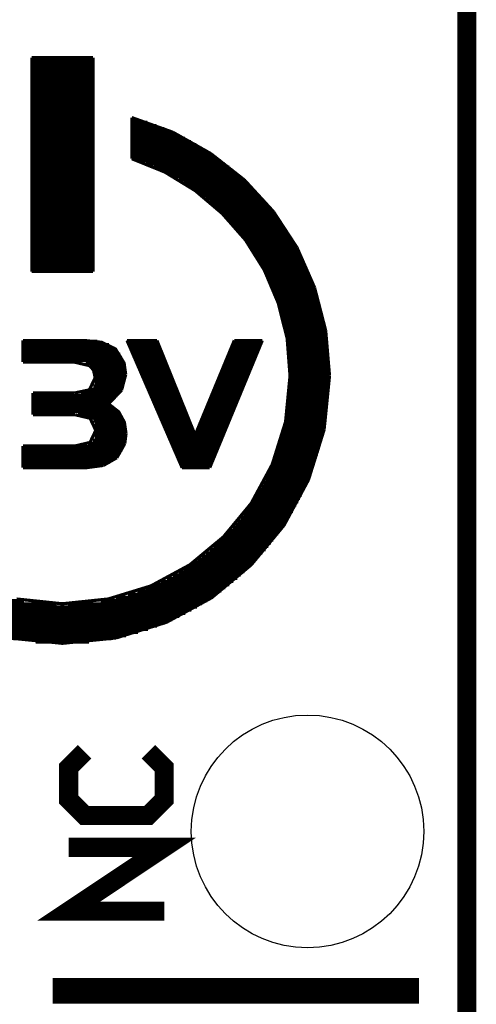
# Model space of a CAD drawing. Extents: x -1.3 to 24.2, y -3.9 to 53.4.
# Tile 29 of 42: x 20.6 to 24.2, y 16.4 to 24.2. Entities that reach past the tile are written whole.
import ezdxf

# ---------------------------------------------------------------- set-up
doc = ezdxf.new("R2010")
doc.units = 0
doc.layers.get('0').update_dxf_attribs({"linetype": 'CONTINUOUS'})
for name, color, linetype in [('NFC_4_CLICK_V100_GKO', 9, 'CONTINUOUS'), ('NFC_4_CLICK_V100_GTO', 11, 'CONTINUOUS'), ('NFC_4_CLICK_V100_GTS', 8, 'CONTINUOUS')]:
    doc.layers.add(name, color=color, linetype=linetype)

# ---------------------------------------------------------------- blocks, each defined once
blk = doc.blocks.new('ROUND_23')
blk.add_circle((0, 0), 0.9271)

msp = doc.modelspace()

# ---------------------------------------------------------------- linework, layer by layer
at = {"layer": 'NFC_4_CLICK_V100_GKO', "const_width": 0.1524}
msp.add_lwpolyline([(24.13, -1.27), (24.13, 53.34)], dxfattribs=at)
at = {"layer": 'NFC_4_CLICK_V100_GTO'}
for points, const_width in [([(20.66036, 22.24024), (20.66036, 23.94458)], 0.0254), ([(20.66036, 23.94458), (21.14804, 23.94458)], 0.0254), ([(20.66036, 23.93442), (21.14804, 23.93442)], 0.0254), ([(21.14804, 22.24024), (21.14804, 23.94458)], 0.0254), ([(20.66036, 23.90902), (21.14804, 23.90902)], 0.0254), ([(20.66036, 23.88362), (21.14804, 23.88362)], 0.0254), ([(20.66036, 23.85822), (21.14804, 23.85822)], 0.0254), ([(20.66036, 23.83282), (21.14804, 23.83282)], 0.0254), ([(20.66036, 23.80742), (21.14804, 23.80742)], 0.0254), ([(20.66036, 23.78202), (21.14804, 23.78202)], 0.0254), ([(20.66036, 23.75662), (21.14804, 23.75662)], 0.0254), ([(20.66036, 23.73122), (21.14804, 23.73122)], 0.0254), ([(20.66036, 23.70582), (21.14804, 23.70582)], 0.0254), ([(20.66036, 23.68042), (21.14804, 23.68042)], 0.0254), ([(20.66036, 23.65502), (21.14804, 23.65502)], 0.0254), ([(20.66036, 23.62962), (21.14804, 23.62962)], 0.0254), ([(20.66036, 23.60422), (21.14804, 23.60422)], 0.0254), ([(20.66036, 23.57882), (21.14804, 23.57882)], 0.0254), ([(20.66036, 23.55342), (21.14804, 23.55342)], 0.0254), ([(20.66036, 23.52802), (21.14804, 23.52802)], 0.0254), ([(20.66036, 23.50262), (21.14804, 23.50262)], 0.0254), ([(20.66036, 23.47722), (21.14804, 23.47722)], 0.0254), ([(20.66036, 23.45182), (21.14804, 23.45182)], 0.0254), ([(21.45792, 23.1394), (21.45792, 23.46706)], 0.0254), ([(21.45792, 23.46706), (21.78558, 23.35022)], 0.0254), ([(21.45792, 23.45436), (21.5011, 23.45436)], 0.0254), ([(20.66036, 23.42642), (21.14804, 23.42642)], 0.0254), ([(20.66036, 23.40102), (21.14804, 23.40102)], 0.0254), ([(20.66036, 23.37562), (21.14804, 23.37562)], 0.0254), ([(21.45792, 23.42896), (21.58238, 23.42896)], 0.0254), ([(21.45792, 23.40356), (21.6535, 23.40356)], 0.0254), ([(21.45792, 23.37816), (21.717, 23.37816)], 0.0254), ([(20.66036, 23.35022), (21.14804, 23.35022)], 0.0254), ([(20.66036, 23.32482), (21.14804, 23.32482)], 0.0254), ([(20.66036, 23.29942), (21.14804, 23.29942)], 0.0254), ([(21.45792, 23.35276), (21.77542, 23.35276)], 0.0254), ([(21.45792, 23.32736), (21.8313, 23.32736)], 0.0254), ([(21.45792, 23.30196), (21.8821, 23.30196)], 0.0254), ([(21.78558, 23.35022), (22.08784, 23.18004)], 0.0254), ([(20.66036, 23.27402), (21.14804, 23.27402)], 0.0254), ([(20.66036, 23.24862), (21.14804, 23.24862)], 0.0254), ([(20.66036, 23.22322), (21.14804, 23.22322)], 0.0254), ([(21.45792, 23.27656), (21.93036, 23.27656)], 0.0254), ([(21.45792, 23.25116), (21.97354, 23.25116)], 0.0254), ([(21.45792, 23.22576), (22.01672, 23.22576)], 0.0254), ([(20.66036, 23.19782), (21.14804, 23.19782)], 0.0254), ([(20.66036, 23.17242), (21.14804, 23.17242)], 0.0254), ([(20.66036, 23.14702), (21.14804, 23.14702)], 0.0254), ([(21.45792, 23.20036), (22.05736, 23.20036)], 0.0254), ([(21.45792, 23.17496), (22.09546, 23.17496)], 0.0254), ([(21.45792, 23.14956), (22.13356, 23.14956)], 0.0254), ([(21.45792, 23.1394), (21.72208, 23.03272), (21.96338, 22.8854), (22.17928, 22.70252), (22.3647, 22.4917), (22.51456, 22.25294), (22.62632, 21.98878), (22.69744, 21.70684), (22.7203, 21.40966)], 0.0254), ([(22.08784, 23.18004), (22.35708, 22.96922)], 0.0254), ([(20.66036, 23.12162), (21.14804, 23.12162)], 0.0254), ([(20.66036, 23.09622), (21.14804, 23.09622)], 0.0254), ([(20.66036, 23.07082), (21.14804, 23.07082)], 0.0254), ([(21.50364, 23.12416), (22.16658, 23.12416)], 0.0254), ([(21.57222, 23.09876), (22.20214, 23.09876)], 0.0254), ([(21.63318, 23.07336), (22.23516, 23.07336)], 0.0254), ([(20.66036, 23.04542), (21.14804, 23.04542)], 0.0254), ([(20.66036, 23.02002), (21.14804, 23.02002)], 0.0254), ([(20.66036, 22.99462), (21.14804, 22.99462)], 0.0254), ([(21.68906, 23.04796), (22.26564, 23.04796)], 0.0254), ([(21.73986, 23.02256), (22.29612, 23.02256)], 0.0254), ([(21.78558, 22.99716), (22.32406, 22.99716)], 0.0254), ([(21.8313, 22.97176), (22.352, 22.97176)], 0.0254), ([(20.66036, 22.96922), (21.14804, 22.96922)], 0.0254), ([(20.66036, 22.94382), (21.14804, 22.94382)], 0.0254), ([(20.66036, 22.91842), (21.14804, 22.91842)], 0.0254), ([(20.66036, 22.89302), (21.14804, 22.89302)], 0.0254), ([(21.87194, 22.94636), (22.37994, 22.94636)], 0.0254), ([(21.91004, 22.92096), (22.40534, 22.92096)], 0.0254), ([(21.94814, 22.89556), (22.43074, 22.89556)], 0.0254), ([(22.35708, 22.96922), (22.58822, 22.71776)], 0.0254), ([(20.66036, 22.86762), (21.14804, 22.86762)], 0.0254), ([(20.66036, 22.84222), (21.14804, 22.84222)], 0.0254), ([(20.66036, 22.81682), (21.14804, 22.81682)], 0.0254), ([(21.9837, 22.87016), (22.4536, 22.87016)], 0.0254), ([(22.01672, 22.84476), (22.479, 22.84476)], 0.0254), ([(22.04974, 22.81936), (22.50186, 22.81936)], 0.0254), ([(20.66036, 22.79142), (21.14804, 22.79142)], 0.0254), ([(20.66036, 22.76602), (21.14804, 22.76602)], 0.0254), ([(20.66036, 22.74062), (21.14804, 22.74062)], 0.0254), ([(22.08022, 22.79396), (22.52472, 22.79396)], 0.0254), ([(22.10816, 22.76856), (22.54504, 22.76856)], 0.0254), ([(22.1361, 22.74316), (22.56536, 22.74316)], 0.0254), ([(20.66036, 22.71522), (21.14804, 22.71522)], 0.0254), ([(20.66036, 22.68982), (21.14804, 22.68982)], 0.0254), ([(20.66036, 22.66442), (21.14804, 22.66442)], 0.0254), ([(22.16404, 22.71776), (22.58568, 22.71776)], 0.0254), ([(22.18944, 22.69236), (22.606, 22.69236)], 0.0254), ([(22.21484, 22.66696), (22.62378, 22.66696)], 0.0254), ([(22.58822, 22.71776), (22.77618, 22.43074)], 0.0254), ([(20.66036, 22.63902), (21.14804, 22.63902)], 0.0254), ([(20.66036, 22.61362), (21.14804, 22.61362)], 0.0254), ([(20.66036, 22.58822), (21.14804, 22.58822)], 0.0254), ([(22.2377, 22.64156), (22.64156, 22.64156)], 0.0254), ([(22.26056, 22.61616), (22.65934, 22.61616)], 0.0254), ([(22.28342, 22.59076), (22.67712, 22.59076)], 0.0254), ([(20.66036, 22.56282), (21.14804, 22.56282)], 0.0254), ([(20.66036, 22.53742), (21.14804, 22.53742)], 0.0254), ([(20.66036, 22.51202), (21.14804, 22.51202)], 0.0254), ([(22.30628, 22.56536), (22.6949, 22.56536)], 0.0254), ([(22.3266, 22.53996), (22.71014, 22.53996)], 0.0254), ([(22.34692, 22.51456), (22.72538, 22.51456)], 0.0254), ([(20.66036, 22.48662), (21.14804, 22.48662)], 0.0254), ([(20.66036, 22.46122), (21.14804, 22.46122)], 0.0254), ([(20.66036, 22.43582), (21.14804, 22.43582)], 0.0254), ([(22.3647, 22.48916), (22.74062, 22.48916)], 0.0254), ([(22.38248, 22.46376), (22.75586, 22.46376)], 0.0254), ([(22.40026, 22.43836), (22.7711, 22.43836)], 0.0254), ([(22.77618, 22.43074), (22.91588, 22.11324)], 0.0254), ([(20.66036, 22.41042), (21.14804, 22.41042)], 0.0254), ([(20.66036, 22.38502), (21.14804, 22.38502)], 0.0254), ([(20.66036, 22.35962), (21.14804, 22.35962)], 0.0254), ([(22.41804, 22.41296), (22.7838, 22.41296)], 0.0254), ([(22.43582, 22.38756), (22.79904, 22.38756)], 0.0254), ([(22.45106, 22.36216), (22.81174, 22.36216)], 0.0254), ([(20.66036, 22.33422), (21.14804, 22.33422)], 0.0254), ([(20.66036, 22.30882), (21.14804, 22.30882)], 0.0254), ([(20.66036, 22.28342), (21.14804, 22.28342)], 0.0254), ([(22.4663, 22.33676), (22.82444, 22.33676)], 0.0254), ([(22.48154, 22.31136), (22.8346, 22.31136)], 0.0254), ([(22.49678, 22.28596), (22.8473, 22.28596)], 0.0254), ([(20.66036, 22.25802), (21.14804, 22.25802)], 0.0254), ([(20.66036, 22.24024), (21.14804, 22.24024)], 0.0254), ([(22.50948, 22.26056), (22.85746, 22.26056)], 0.0254), ([(22.52218, 22.23516), (22.87016, 22.23516)], 0.0254), ([(22.53488, 22.20976), (22.88032, 22.20976)], 0.0254), ([(22.54758, 22.18436), (22.89048, 22.18436)], 0.0254), ([(22.56028, 22.15896), (22.90064, 22.15896)], 0.0254), ([(22.57044, 22.13356), (22.90826, 22.13356)], 0.0254), ([(22.5806, 22.10816), (22.91842, 22.10816)], 0.0254), ([(22.91588, 22.11324), (23.00478, 21.77034)], 0.0254), ([(22.5933, 22.08276), (22.92604, 22.08276)], 0.0254), ([(22.60092, 22.05736), (22.9362, 22.05736)], 0.0254), ([(22.61108, 22.03196), (22.94382, 22.03196)], 0.0254), ([(22.62124, 22.00656), (22.95144, 22.00656)], 0.0254), ([(22.62886, 21.98116), (22.95906, 21.98116)], 0.0254), ([(22.63648, 21.95576), (22.96414, 21.95576)], 0.0254), ([(22.6441, 21.93036), (22.97176, 21.93036)], 0.0254), ([(22.65172, 21.90496), (22.97684, 21.90496)], 0.0254), ([(22.65934, 21.87956), (22.98446, 21.87956)], 0.0254), ([(22.66696, 21.85416), (22.98954, 21.85416)], 0.0254), ([(22.67204, 21.82876), (22.99462, 21.82876)], 0.0254), ([(22.67712, 21.80336), (22.9997, 21.80336)], 0.0254), ([(22.68474, 21.77796), (23.00478, 21.77796)], 0.0254), ([(22.68982, 21.75256), (23.00732, 21.75256)], 0.0254), ([(22.69236, 21.72716), (23.0124, 21.72716)], 0.0254), ([(23.00478, 21.77034), (23.03526, 21.40966)], 0.0254), ([(20.58924, 21.51888), (20.58924, 21.6916)], 0.0254), ([(20.58924, 21.6916), (21.07438, 21.6916)], 0.0254), ([(20.58924, 21.68398), (21.1836, 21.68398)], 0.0254), ([(20.58924, 21.65858), (21.27504, 21.65858)], 0.0254), ([(21.07438, 21.6916), (21.21916, 21.67636), (21.32838, 21.62302), (21.39696, 21.51126), (21.40966, 21.41982)], 0.0254), ([(21.41982, 21.6916), (21.65858, 21.6916)], 0.0254), ([(21.41982, 21.6916), (21.85924, 20.67814)], 0.0254), ([(21.42744, 21.67382), (21.6662, 21.67382)], 0.0254), ([(21.4376, 21.64842), (21.67636, 21.64842)], 0.0254), ([(21.65858, 21.6916), (21.96338, 20.93722), (22.2758, 21.6916)], 0.0254), ([(22.08022, 20.67814), (22.49932, 21.6916)], 0.0254), ([(22.25802, 21.64842), (22.48154, 21.64842)], 0.0254), ([(22.26818, 21.67382), (22.49424, 21.67382)], 0.0254), ([(22.2758, 21.6916), (22.49932, 21.6916)], 0.0254), ([(22.69744, 21.70176), (23.01494, 21.70176)], 0.0254), ([(22.70252, 21.67636), (23.02002, 21.67636)], 0.0254), ([(22.70506, 21.65096), (23.02256, 21.65096)], 0.0254), ([(20.58924, 21.63318), (21.31822, 21.63318)], 0.0254), ([(20.58924, 21.60778), (21.34616, 21.60778)], 0.0254), ([(20.58924, 21.58238), (21.36648, 21.58238)], 0.0254), ([(21.44776, 21.62302), (21.68652, 21.62302)], 0.0254), ([(21.46046, 21.59762), (21.69668, 21.59762)], 0.0254), ([(21.47062, 21.57222), (21.70684, 21.57222)], 0.0254), ([(22.225, 21.57222), (22.45106, 21.57222)], 0.0254), ([(22.23516, 21.59762), (22.46122, 21.59762)], 0.0254), ([(22.24532, 21.62302), (22.47138, 21.62302)], 0.0254), ([(22.7076, 21.62556), (23.0251, 21.62556)], 0.0254), ([(22.71014, 21.60016), (23.02764, 21.60016)], 0.0254), ([(22.71268, 21.57476), (23.03018, 21.57476)], 0.0254), ([(20.58924, 21.55698), (21.37918, 21.55698)], 0.0254), ([(20.58924, 21.53158), (21.38934, 21.53158)], 0.0254), ([(20.58924, 21.51888), (21.00072, 21.51888)], 0.0254), ([(21.00072, 21.51888), (21.1201, 21.49094)], 0.0254), ([(21.08962, 21.50618), (21.39696, 21.50618)], 0.0254), ([(21.1201, 21.49094), (21.15312, 21.45538)], 0.0254), ([(21.13534, 21.48078), (21.40458, 21.48078)], 0.0254), ([(21.48078, 21.54682), (21.717, 21.54682)], 0.0254), ([(21.49348, 21.52142), (21.72716, 21.52142)], 0.0254), ([(21.50364, 21.49602), (21.73732, 21.49602)], 0.0254), ([(22.19452, 21.49602), (22.41804, 21.49602)], 0.0254), ([(22.20468, 21.52142), (22.43074, 21.52142)], 0.0254), ([(22.21484, 21.54682), (22.4409, 21.54682)], 0.0254), ([(22.71522, 21.54936), (23.03018, 21.54936)], 0.0254), ([(22.71776, 21.52396), (23.03272, 21.52396)], 0.0254), ([(22.71776, 21.49856), (23.03272, 21.49856)], 0.0254), ([(21.15312, 21.45538), (21.40712, 21.45538)], 0.0254), ([(21.15312, 21.45538), (21.16582, 21.39442)], 0.0254), ([(21.16328, 21.42998), (21.40966, 21.42998)], 0.0254), ([(21.16582, 21.40458), (21.40966, 21.40458)], 0.0254), ([(21.37664, 21.29536), (21.40966, 21.41982)], 0.0254), ([(21.5138, 21.47062), (21.74748, 21.47062)], 0.0254), ([(21.5265, 21.44522), (21.75764, 21.44522)], 0.0254), ([(21.53666, 21.41982), (21.7678, 21.41982)], 0.0254), ([(22.1615, 21.41982), (22.38756, 21.41982)], 0.0254), ([(22.1742, 21.44522), (22.39772, 21.44522)], 0.0254), ([(22.18436, 21.47062), (22.40788, 21.47062)], 0.0254), ([(22.68474, 21.0439), (22.7203, 21.40966)], 0.0254), ([(22.7203, 21.47316), (23.03526, 21.47316)], 0.0254), ([(22.7203, 21.44776), (23.03526, 21.44776)], 0.0254), ([(22.7203, 21.42236), (23.03526, 21.42236)], 0.0254), ([(22.99208, 20.9804), (23.03526, 21.40966)], 0.0254), ([(21.00072, 21.2725), (21.1201, 21.2979), (21.16582, 21.39442)], 0.0254), ([(21.15058, 21.32838), (21.39188, 21.32838)], 0.0254), ([(21.16074, 21.35378), (21.40204, 21.35378)], 0.0254), ([(21.16582, 21.37918), (21.40712, 21.37918)], 0.0254), ([(21.54682, 21.39442), (21.77796, 21.39442)], 0.0254), ([(21.55952, 21.36902), (21.78812, 21.36902)], 0.0254), ([(21.56968, 21.34362), (21.79828, 21.34362)], 0.0254), ([(22.13102, 21.34362), (22.35708, 21.34362)], 0.0254), ([(22.14118, 21.36902), (22.36724, 21.36902)], 0.0254), ([(22.15134, 21.39442), (22.3774, 21.39442)], 0.0254), ([(22.7203, 21.39696), (23.03526, 21.39696)], 0.0254), ([(22.7203, 21.37156), (23.03526, 21.37156)], 0.0254), ([(22.7203, 21.34616), (23.03526, 21.34616)], 0.0254), ([(20.67052, 21.09978), (20.67052, 21.2725)], 0.0254), ([(20.67052, 21.2725), (21.00072, 21.2725)], 0.0254), ([(20.67052, 21.25218), (21.34362, 21.25218)], 0.0254), ([(21.05152, 21.27758), (21.36394, 21.27758)], 0.0254), ([(21.12518, 21.30298), (21.37918, 21.30298)], 0.0254), ([(21.2725, 21.18614), (21.37664, 21.29536)], 0.0254), ([(21.57984, 21.31822), (21.80844, 21.31822)], 0.0254), ([(21.59254, 21.29282), (21.8186, 21.29282)], 0.0254), ([(21.6027, 21.26742), (21.82876, 21.26742)], 0.0254), ([(22.10054, 21.26742), (22.32406, 21.26742)], 0.0254), ([(22.1107, 21.29282), (22.33422, 21.29282)], 0.0254), ([(22.12086, 21.31822), (22.34438, 21.31822)], 0.0254), ([(22.71522, 21.26996), (23.03018, 21.26996)], 0.0254), ([(22.71776, 21.32076), (23.03272, 21.32076)], 0.0254), ([(22.71776, 21.29536), (23.03272, 21.29536)], 0.0254), ([(20.67052, 21.22678), (21.31822, 21.22678)], 0.0254), ([(20.67052, 21.20138), (21.29028, 21.20138)], 0.0254), ([(20.67052, 21.17598), (21.28774, 21.17598)], 0.0254), ([(21.2725, 21.18614), (21.35378, 21.12264), (21.3995, 21.03882), (21.4122, 20.94992)], 0.0254), ([(21.61286, 21.24202), (21.83892, 21.24202)], 0.0254), ([(21.62556, 21.21662), (21.85162, 21.21662)], 0.0254), ([(21.63572, 21.19122), (21.86178, 21.19122)], 0.0254), ([(22.06752, 21.19122), (22.29358, 21.19122)], 0.0254), ([(22.07768, 21.21662), (22.30374, 21.21662)], 0.0254), ([(22.09038, 21.24202), (22.3139, 21.24202)], 0.0254), ([(22.70506, 21.16836), (23.02256, 21.16836)], 0.0254), ([(22.7076, 21.19376), (23.0251, 21.19376)], 0.0254), ([(22.71014, 21.21916), (23.02764, 21.21916)], 0.0254), ([(22.71268, 21.24456), (23.03018, 21.24456)], 0.0254), ([(20.67052, 21.15058), (21.3233, 21.15058)], 0.0254), ([(20.67052, 21.12518), (21.35124, 21.12518)], 0.0254), ([(20.67052, 21.09978), (21.0058, 21.09978)], 0.0254), ([(21.0058, 21.09978), (21.12518, 21.07184)], 0.0254), ([(21.02866, 21.09978), (21.37156, 21.09978)], 0.0254), ([(21.64842, 21.16582), (21.87194, 21.16582)], 0.0254), ([(21.65858, 21.14042), (21.8821, 21.14042)], 0.0254), ([(21.66874, 21.11502), (21.89226, 21.11502)], 0.0254), ([(21.68144, 21.08962), (21.90242, 21.08962)], 0.0254), ([(22.02688, 21.08962), (22.2504, 21.08962)], 0.0254), ([(22.03704, 21.11502), (22.26056, 21.11502)], 0.0254), ([(22.0472, 21.14042), (22.27072, 21.14042)], 0.0254), ([(22.05736, 21.16582), (22.28088, 21.16582)], 0.0254), ([(22.69236, 21.09216), (23.0124, 21.09216)], 0.0254), ([(22.69744, 21.11756), (23.01494, 21.11756)], 0.0254), ([(22.70252, 21.14296), (23.02002, 21.14296)], 0.0254), ([(21.12264, 21.07438), (21.3868, 21.07438)], 0.0254), ([(21.12518, 21.07184), (21.1709, 20.97532)], 0.0254), ([(21.15058, 21.04898), (21.39696, 21.04898)], 0.0254), ([(21.16328, 21.02358), (21.40458, 21.02358)], 0.0254), ([(21.6916, 21.06422), (21.91258, 21.06422)], 0.0254), ([(21.70176, 21.03882), (21.92274, 21.03882)], 0.0254), ([(21.71446, 21.01342), (21.9329, 21.01342)], 0.0254), ([(21.99386, 21.01342), (22.21738, 21.01342)], 0.0254), ([(22.00656, 21.03882), (22.23008, 21.03882)], 0.0254), ([(22.01672, 21.06422), (22.24024, 21.06422)], 0.0254), ([(22.57806, 20.70354), (22.68474, 21.0439)], 0.0254), ([(22.67712, 21.01596), (22.9997, 21.01596)], 0.0254), ([(22.68474, 21.04136), (23.00478, 21.04136)], 0.0254), ([(22.68982, 21.06676), (23.00732, 21.06676)], 0.0254), ([(21.0058, 20.85086), (21.12518, 20.8788), (21.1709, 20.97532)], 0.0254), ([(21.16836, 20.99818), (21.40966, 20.99818)], 0.0254), ([(21.16836, 20.94738), (21.4122, 20.94738)], 0.0254), ([(21.1709, 20.97278), (21.4122, 20.97278)], 0.0254), ([(21.40204, 20.86864), (21.4122, 20.94992)], 0.0254), ([(21.72462, 20.98802), (21.94306, 20.98802)], 0.0254), ([(21.73478, 20.96262), (21.95322, 20.96262)], 0.0254), ([(21.74748, 20.93722), (21.96338, 20.93722)], 0.0254), ([(21.96338, 20.93722), (22.1869, 20.93722)], 0.0254), ([(21.97354, 20.96262), (22.19706, 20.96262)], 0.0254), ([(21.9837, 20.98802), (22.20722, 20.98802)], 0.0254), ([(22.65934, 20.93976), (22.98446, 20.93976)], 0.0254), ([(22.66696, 20.96516), (22.98954, 20.96516)], 0.0254), ([(22.67204, 20.99056), (22.99462, 20.99056)], 0.0254), ([(22.86762, 20.58162), (22.99208, 20.9804)], 0.0254), ([(21.10994, 20.87118), (21.40204, 20.87118)], 0.0254), ([(21.14804, 20.89658), (21.40712, 20.89658)], 0.0254), ([(21.16074, 20.92198), (21.4122, 20.92198)], 0.0254), ([(21.33854, 20.75688), (21.40204, 20.86864)], 0.0254), ([(21.75764, 20.91182), (22.17674, 20.91182)], 0.0254), ([(21.7678, 20.88642), (22.16658, 20.88642)], 0.0254), ([(21.7805, 20.86102), (22.15388, 20.86102)], 0.0254), ([(22.63648, 20.86356), (22.96414, 20.86356)], 0.0254), ([(22.6441, 20.88896), (22.97176, 20.88896)], 0.0254), ([(22.65172, 20.91436), (22.97684, 20.91436)], 0.0254), ([(20.58924, 20.67814), (20.58924, 20.85086)], 0.0254), ([(20.58924, 20.85086), (21.0058, 20.85086)], 0.0254), ([(20.58924, 20.84578), (21.39442, 20.84578)], 0.0254), ([(20.58924, 20.82038), (21.38426, 20.82038)], 0.0254), ([(20.58924, 20.79498), (21.36902, 20.79498)], 0.0254), ([(21.79066, 20.83562), (22.14372, 20.83562)], 0.0254), ([(21.80082, 20.81022), (22.13356, 20.81022)], 0.0254), ([(21.81352, 20.78482), (22.1234, 20.78482)], 0.0254), ([(22.61108, 20.78736), (22.94382, 20.78736)], 0.0254), ([(22.62124, 20.81276), (22.95144, 20.81276)], 0.0254), ([(22.62886, 20.83816), (22.95906, 20.83816)], 0.0254), ([(20.58924, 20.76958), (21.3487, 20.76958)], 0.0254), ([(20.58924, 20.74418), (21.32076, 20.74418)], 0.0254), ([(20.58924, 20.71878), (21.28266, 20.71878)], 0.0254), ([(21.09724, 20.67814), (21.23186, 20.69592)], 0.0254), ([(21.23186, 20.69592), (21.33854, 20.75688)], 0.0254), ([(21.82368, 20.75942), (22.11324, 20.75942)], 0.0254), ([(21.83384, 20.73402), (22.10308, 20.73402)], 0.0254), ([(21.84654, 20.70862), (22.09292, 20.70862)], 0.0254), ([(22.41042, 20.39366), (22.57806, 20.70354)], 0.0254), ([(22.5806, 20.71116), (22.91842, 20.71116)], 0.0254), ([(22.5933, 20.73656), (22.92604, 20.73656)], 0.0254), ([(22.60092, 20.76196), (22.9362, 20.76196)], 0.0254), ([(20.58924, 20.69338), (21.21662, 20.69338)], 0.0254), ([(20.58924, 20.67814), (21.09724, 20.67814)], 0.0254), ([(21.8567, 20.68322), (22.08022, 20.68322)], 0.0254), ([(21.85924, 20.67814), (22.08022, 20.67814)], 0.0254), ([(22.54758, 20.63496), (22.89048, 20.63496)], 0.0254), ([(22.56028, 20.66036), (22.90064, 20.66036)], 0.0254), ([(22.57044, 20.68576), (22.90826, 20.68576)], 0.0254), ([(21.33346, 19.32178), (21.73478, 19.44624), (22.09546, 19.64182), (22.41042, 19.90344), (22.67204, 20.2184), (22.86762, 20.58162)], 0.0254), ([(22.50948, 20.55876), (22.86, 20.55876)], 0.0254), ([(22.52218, 20.58416), (22.87016, 20.58416)], 0.0254), ([(22.53488, 20.60956), (22.88032, 20.60956)], 0.0254), ([(22.4663, 20.48256), (22.82444, 20.48256)], 0.0254), ([(22.48154, 20.50796), (22.83714, 20.50796)], 0.0254), ([(22.49678, 20.53336), (22.8473, 20.53336)], 0.0254), ([(22.18944, 20.12696), (22.41042, 20.39366)], 0.0254), ([(22.41804, 20.40636), (22.78634, 20.40636)], 0.0254), ([(22.43582, 20.43176), (22.79904, 20.43176)], 0.0254), ([(22.45106, 20.45716), (22.81174, 20.45716)], 0.0254), ([(22.34692, 20.30476), (22.72792, 20.30476)], 0.0254), ([(22.3647, 20.33016), (22.74316, 20.33016)], 0.0254), ([(22.38502, 20.35556), (22.75586, 20.35556)], 0.0254), ([(22.4028, 20.38096), (22.7711, 20.38096)], 0.0254), ([(22.28342, 20.22856), (22.67966, 20.22856)], 0.0254), ([(22.30628, 20.25396), (22.6949, 20.25396)], 0.0254), ([(22.3266, 20.27936), (22.71268, 20.27936)], 0.0254), ([(22.21484, 20.15236), (22.62632, 20.15236)], 0.0254), ([(22.2377, 20.17776), (22.6441, 20.17776)], 0.0254), ([(22.2631, 20.20316), (22.66188, 20.20316)], 0.0254), ([(21.9202, 19.90344), (22.18944, 20.12696)], 0.0254), ([(22.1361, 20.07616), (22.5679, 20.07616)], 0.0254), ([(22.16404, 20.10156), (22.58822, 20.10156)], 0.0254), ([(22.18944, 20.12696), (22.606, 20.12696)], 0.0254), ([(22.04974, 19.99996), (22.50186, 19.99996)], 0.0254), ([(22.08022, 20.02536), (22.52472, 20.02536)], 0.0254), ([(22.10816, 20.05076), (22.54758, 20.05076)], 0.0254), ([(21.94814, 19.92376), (22.43328, 19.92376)], 0.0254), ([(21.9837, 19.94916), (22.45614, 19.94916)], 0.0254), ([(22.01672, 19.97456), (22.479, 19.97456)], 0.0254), ([(21.61032, 19.7358), (21.9202, 19.90344)], 0.0254), ([(21.8313, 19.84756), (22.35454, 19.84756)], 0.0254), ([(21.87194, 19.87296), (22.37994, 19.87296)], 0.0254), ([(21.91258, 19.89836), (22.40788, 19.89836)], 0.0254), ([(21.68906, 19.77136), (22.26818, 19.77136)], 0.0254), ([(21.73986, 19.79676), (22.29866, 19.79676)], 0.0254), ([(21.78558, 19.82216), (22.3266, 19.82216)], 0.0254), ([(21.26996, 19.63166), (21.61032, 19.7358)], 0.0254), ([(21.50364, 19.69516), (22.17166, 19.69516)], 0.0254), ([(21.57222, 19.72056), (22.20468, 19.72056)], 0.0254), ([(21.63318, 19.74596), (22.23516, 19.74596)], 0.0254), ([(19.7485, 19.61896), (20.5994, 19.61896)], 0.0254), ([(20.53844, 19.63166), (20.9042, 19.59356)], 0.0254), ([(20.9042, 19.59356), (21.26996, 19.63166)], 0.0254), ([(21.209, 19.61896), (22.0599, 19.61896)], 0.0254), ([(21.33346, 19.64436), (22.098, 19.64436)], 0.0254), ([(21.42744, 19.66976), (22.1361, 19.66976)], 0.0254), ([(19.7866, 19.59356), (20.85848, 19.59356)], 0.0254), ([(19.82978, 19.56816), (21.97862, 19.56816)], 0.0254), ([(19.8755, 19.54276), (21.9329, 19.54276)], 0.0254), ([(20.94992, 19.59356), (22.01926, 19.59356)], 0.0254), ([(19.92122, 19.51736), (21.88464, 19.51736)], 0.0254), ([(19.97202, 19.49196), (21.83638, 19.49196)], 0.0254), ([(20.02536, 19.46656), (21.7805, 19.46656)], 0.0254), ([(20.08632, 19.44116), (21.72208, 19.44116)], 0.0254), ([(20.14982, 19.41576), (21.65858, 19.41576)], 0.0254), ([(20.22094, 19.39036), (21.58746, 19.39036)], 0.0254), ([(20.29968, 19.36496), (21.50872, 19.36496)], 0.0254), ([(20.39366, 19.33956), (21.4122, 19.33956)], 0.0254), ([(20.47494, 19.32178), (20.9042, 19.2786), (21.33346, 19.32178)], 0.0254), ([(20.51304, 19.31416), (21.29536, 19.31416)], 0.0254), ([(20.69084, 19.28876), (21.11756, 19.28876)], 0.0254), ([(21.082, 18.415), (20.955, 18.288), (20.955, 18.034), (21.082, 17.907), (21.59, 17.907), (21.717, 18.034), (21.717, 18.288), (21.59, 18.415)], 0.1524), ([(21.717, 17.145), (20.955, 17.145), (21.717, 17.653), (20.955, 17.653)], 0.1524), ([(20.828, 16.51), (23.749, 16.51)], 0.2032)]:
    msp.add_lwpolyline(points, dxfattribs=dict(at, const_width=const_width))

# ---------------------------------------------------------------- block references
at = {"layer": 'NFC_4_CLICK_V100_GTS'}
msp.add_blockref('ROUND_23', (22.86, 17.78), dxfattribs=at)

doc.saveas('drawing.dxf')
